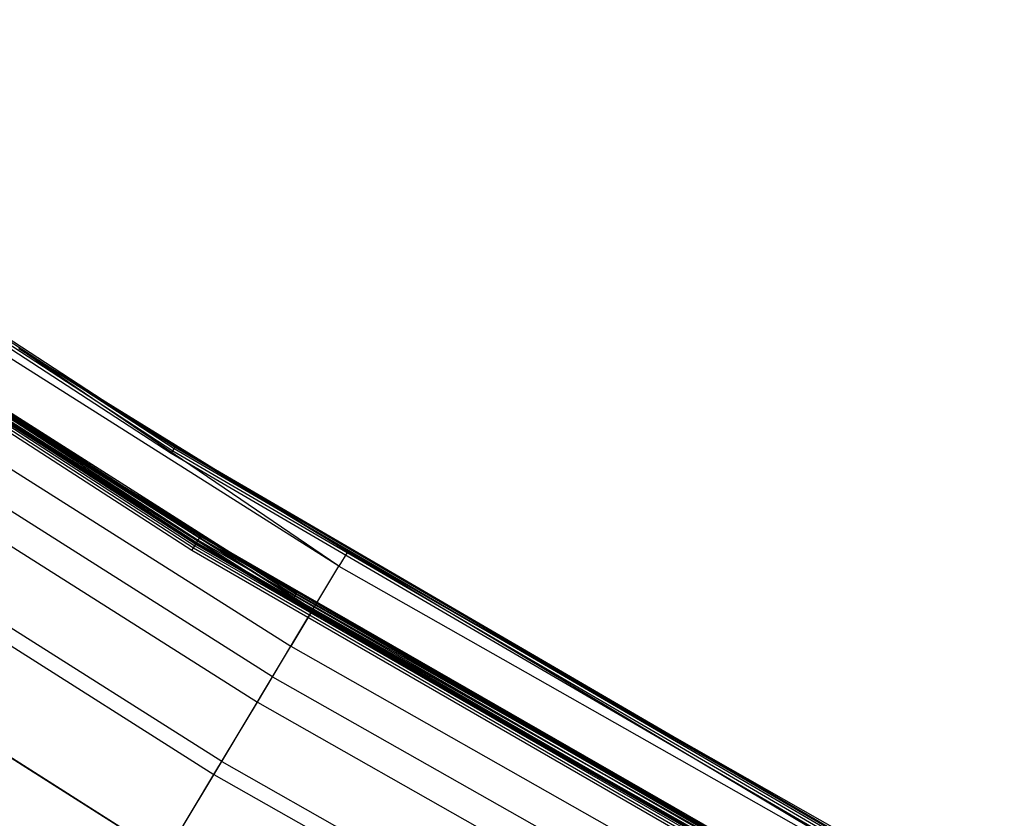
# Model space of a CAD drawing. Extents: x -390 to 397, y -401 to 400.
# Tile 101 of 192: x -200 to -176, y -326 to -307. Entities that reach past the tile are written whole.
import ezdxf

# ---------------------------------------------------------------- set-up
doc = ezdxf.new("R2010")
doc.units = 0
doc.header["$LTSCALE"] = 25.4
doc.layers.get('0').update_dxf_attribs({"linetype": 'CONTINUOUS'})

# ---------------------------------------------------------------- blocks, each defined once
blk = doc.blocks.new('FOURTY_ROUND_VII_ZWIS_STL')
at = {"color": 0}
for p, q in [((-211.584, -307.175, -894.015), (-195.878, -317.422, -894.015)), ((-211.584, -307.175, -894.015), (-195.878, -317.422, -894.015)), ((-211.547, -307.122, -894.059), (-195.844, -317.367, -894.059)), ((-211.547, -307.122, -894.059), (-195.844, -317.367, -894.059)), ((-211.523, -307.086, -894.123), (-195.821, -317.33, -894.123)), ((-211.523, -307.086, -894.123), (-195.821, -317.33, -894.123)), ((-195.918, -317.487, -894), (-211.628, -307.238, -894)), ((-195.918, -317.487, -894), (-211.628, -307.238, -894)), ((-211.045, -309.556, -929.051), (-195.348, -319.695, -929.051)), ((-211.045, -309.556, -929.051), (-195.348, -319.695, -929.051)), ((-211.02, -309.519, -929.108), (-195.325, -319.657, -929.108)), ((-211.02, -309.519, -929.108), (-195.325, -319.657, -929.108)), ((-211.009, -309.502, -929.178), (-195.314, -319.639, -929.178)), ((-211.009, -309.502, -929.178), (-195.314, -319.639, -929.178)), ((-210.999, -309.488, -902), (-195.305, -319.624, -902)), ((-195.305, -319.624, -927.5), (-210.999, -309.488, -927.5)), ((-195.305, -319.624, -927.5), (-210.999, -309.488, -927.5)), ((-210.999, -309.488, -902), (-195.305, -319.624, -902)), ((-195.305, -319.624, -900.5), (-210.999, -309.488, -900.5)), ((-195.305, -319.624, -900.5), (-210.999, -309.488, -900.5)), ((-210.956, -309.424, -927.485), (-195.265, -319.559, -927.485)), ((-210.956, -309.424, -927.485), (-195.265, -319.559, -927.485)), ((-210.956, -309.424, -902.015), (-195.265, -319.559, -902.015)), ((-210.956, -309.424, -902.015), (-195.265, -319.559, -902.015)), ((-210.956, -309.424, -900.485), (-195.265, -319.559, -900.485)), ((-210.956, -309.424, -900.485), (-195.265, -319.559, -900.485)), ((-210.919, -309.371, -927.441), (-195.231, -319.503, -927.441)), ((-210.919, -309.371, -927.441), (-195.231, -319.503, -927.441)), ((-210.919, -309.371, -902.059), (-195.231, -319.503, -902.059)), ((-210.919, -309.371, -902.059), (-195.231, -319.503, -902.059)), ((-210.919, -309.371, -900.441), (-195.231, -319.503, -900.441)), ((-210.919, -309.371, -900.441), (-195.231, -319.503, -900.441)), ((-210.895, -309.335, -927.377), (-195.208, -319.466, -927.377)), ((-210.895, -309.335, -927.377), (-195.208, -319.466, -927.377)), ((-210.895, -309.335, -902.123), (-195.208, -319.466, -902.123)), ((-210.895, -309.335, -902.123), (-195.208, -319.466, -902.123)), ((-210.895, -309.335, -900.377), (-195.208, -319.466, -900.377)), ((-210.895, -309.335, -900.377), (-195.208, -319.466, -900.377)), ((-195.417, -319.808, -929), (-211.121, -309.666, -929)), ((-195.417, -319.808, -929), (-211.121, -309.666, -929)), ((-211.08, -309.607, -929.013), (-195.38, -319.748, -929.013)), ((-211.08, -309.607, -929.013), (-195.38, -319.748, -929.013)), ((-191.897, -320.186, -930.127), (-207.382, -310.38, -930.127)), ((-191.897, -320.186, -930.127), (-207.382, -310.38, -930.127)), ((-193.017, -321.011, -895.5), (-208.86, -310.935, -895.5)), ((-193.017, -321.011, -895.5), (-208.86, -310.935, -895.5)), ((-208.817, -310.872, -895.515), (-192.977, -320.945, -895.515)), ((-208.817, -310.872, -895.515), (-192.977, -320.945, -895.515)), ((-208.781, -310.818, -895.559), (-192.944, -320.89, -895.559)), ((-208.781, -310.818, -895.559), (-192.944, -320.89, -895.559)), ((-208.757, -310.782, -895.624), (-192.921, -320.852, -895.624)), ((-208.757, -310.782, -895.624), (-192.921, -320.852, -895.624)), ((-192.518, -321.221, -932.496), (-208.052, -311.384, -932.496)), ((-192.518, -321.221, -932.496), (-208.052, -311.384, -932.496)), ((-192.569, -321.306, -929.25), (-208.107, -311.466, -929.25)), ((-208.107, -311.466, -929.25), (-195.314, -319.639, -929.178)), ((-208.107, -311.466, -929.25), (-195.314, -319.639, -929.178)), ((-192.569, -321.306, -929.25), (-208.107, -311.466, -929.25)), ((-208.625, -312.24, -931.349), (-193.047, -322.105, -931.349)), ((-208.625, -312.24, -931.349), (-193.047, -322.105, -931.349)), ((-193.485, -322.834, -934.377), (-209.097, -312.948, -934.377)), ((-193.485, -322.834, -934.377), (-209.097, -312.948, -934.377)), ((-209.491, -313.538, -933.034), (-193.849, -323.443, -933.034)), ((-209.491, -313.538, -933.034), (-193.849, -323.443, -933.034)), ((-194.703, -324.867, -935.584), (-210.414, -314.918, -935.584)), ((-194.703, -324.867, -935.584), (-210.414, -314.918, -935.584)), ((-195.813, -317.317, -894.2), (-199.564, -314.971, -894.2)), ((-199.564, -314.971, -894.2), (-195.821, -317.33, -894.123)), ((-199.564, -314.971, -894.2), (-195.821, -317.33, -894.123)), ((-199.564, -314.971, -894.2), (-191.683, -319.829, -927.5)), ((-191.683, -319.829, -927.5), (-199.564, -314.971, -927.5)), ((-195.813, -317.317, -894.2), (-199.564, -314.971, -894.2)), ((-199.564, -314.971, -894.2), (-191.683, -319.829, -927.5)), ((-191.683, -319.829, -927.5), (-199.564, -314.971, -927.5)), ((-191.897, -320.186, -930.127), (-199.564, -314.971, -927.5)), ((-191.897, -320.186, -930.127), (-199.564, -314.971, -927.5)), ((-210.614, -315.218, -934.123), (-194.889, -325.177, -934.123)), ((-210.614, -315.218, -934.123), (-194.889, -325.177, -934.123)), ((-200.367, -316.238, -895.7), (-192.914, -320.84, -895.7)), ((-192.921, -320.852, -895.624), (-200.367, -316.238, -895.7)), ((-192.921, -320.852, -895.624), (-200.367, -316.238, -895.7)), ((-195.2, -319.453, -927.3), (-200.367, -316.238, -927.3)), ((-200.367, -316.238, -927.3), (-195.208, -319.466, -927.377)), ((-200.367, -316.238, -927.3), (-195.208, -319.466, -927.377)), ((-195.2, -319.453, -902.2), (-200.367, -316.238, -902.2)), ((-195.2, -319.453, -927.3), (-200.367, -316.238, -927.3)), ((-195.208, -319.466, -902.123), (-200.367, -316.238, -902.2)), ((-195.2, -319.453, -902.2), (-200.367, -316.238, -902.2)), ((-195.208, -319.466, -902.123), (-200.367, -316.238, -902.2)), ((-195.2, -319.453, -900.3), (-200.367, -316.238, -900.3)), ((-200.367, -316.238, -900.3), (-195.208, -319.466, -900.377)), ((-200.367, -316.238, -900.3), (-195.208, -319.466, -900.377)), ((-192.914, -320.84, -895.7), (-200.367, -316.238, -900.3)), ((-195.2, -319.453, -900.3), (-200.367, -316.238, -900.3)), ((-192.914, -320.84, -895.7), (-200.367, -316.238, -900.3)), ((-200.367, -316.238, -895.7), (-192.914, -320.84, -895.7)), ((-196.053, -327.12, -936), (-211.873, -317.102, -936)), ((-196.053, -327.12, -936), (-211.873, -317.102, -936)), ((-211.873, -317.102, -934.5), (-196.053, -327.12, -934.5)), ((-211.873, -317.102, -934.5), (-196.053, -327.12, -934.5)), ((-195.844, -317.367, -894.059), (-195.821, -317.33, -894.123)), ((-195.844, -317.367, -894.059), (-195.821, -317.33, -894.123)), ((-195.813, -317.317, -894.2), (-195.821, -317.33, -894.123)), ((-195.813, -317.317, -894.2), (-195.821, -317.33, -894.123)), ((-195.821, -317.33, -894.123), (-179.624, -326.772, -894.123)), ((-195.821, -317.33, -894.123), (-179.624, -326.772, -894.123)), ((-179.617, -326.758, -894.2), (-195.813, -317.317, -894.2)), ((-195.813, -317.317, -894.2), (-191.683, -319.829, -927.5)), ((-195.813, -317.317, -894.2), (-191.683, -319.829, -927.5)), ((-179.617, -326.758, -894.2), (-195.813, -317.317, -894.2)), ((-195.918, -317.487, -894), (-195.878, -317.422, -894.015)), ((-195.918, -317.487, -894), (-195.878, -317.422, -894.015)), ((-179.713, -326.934, -894), (-195.918, -317.487, -894)), ((-179.713, -326.934, -894), (-195.918, -317.487, -894)), ((-195.878, -317.422, -894.015), (-195.844, -317.367, -894.059)), ((-195.878, -317.422, -894.015), (-195.844, -317.367, -894.059)), ((-195.878, -317.422, -894.015), (-179.676, -326.867, -894.015)), ((-195.878, -317.422, -894.015), (-179.676, -326.867, -894.015)), ((-195.844, -317.367, -894.059), (-179.645, -326.81, -894.059)), ((-195.844, -317.367, -894.059), (-179.645, -326.81, -894.059)), ((-195.231, -319.503, -927.441), (-195.208, -319.466, -927.377)), ((-195.231, -319.503, -927.441), (-195.208, -319.466, -927.377)), ((-195.231, -319.503, -902.059), (-195.208, -319.466, -902.123)), ((-195.231, -319.503, -902.059), (-195.208, -319.466, -902.123)), ((-195.231, -319.503, -900.441), (-195.208, -319.466, -900.377)), ((-195.231, -319.503, -900.441), (-195.208, -319.466, -900.377)), ((-195.2, -319.453, -927.3), (-195.208, -319.466, -927.377)), ((-195.2, -319.453, -927.3), (-195.208, -319.466, -927.377)), ((-195.208, -319.466, -902.123), (-195.2, -319.453, -902.2)), ((-195.208, -319.466, -902.123), (-195.2, -319.453, -902.2)), ((-195.2, -319.453, -900.3), (-195.208, -319.466, -900.377)), ((-195.2, -319.453, -900.3), (-195.208, -319.466, -900.377)), ((-195.208, -319.466, -927.377), (-179.036, -328.803, -927.377)), ((-195.208, -319.466, -927.377), (-179.036, -328.803, -927.377)), ((-195.208, -319.466, -902.123), (-179.036, -328.803, -902.123)), ((-195.208, -319.466, -902.123), (-179.036, -328.803, -902.123)), ((-195.208, -319.466, -900.377), (-179.036, -328.803, -900.377)), ((-195.208, -319.466, -900.377), (-179.036, -328.803, -900.377)), ((-179.029, -328.79, -927.3), (-195.2, -319.453, -927.3)), ((-179.029, -328.79, -902.2), (-195.2, -319.453, -902.2)), ((-195.2, -319.453, -902.2), (-195.2, -319.453, -927.3)), ((-179.029, -328.79, -927.3), (-195.2, -319.453, -927.3)), ((-195.2, -319.453, -902.2), (-195.2, -319.453, -927.3)), ((-179.029, -328.79, -902.2), (-195.2, -319.453, -902.2)), ((-179.029, -328.79, -900.3), (-195.2, -319.453, -900.3)), ((-177.553, -329.59, -895.7), (-195.2, -319.453, -900.3)), ((-179.029, -328.79, -900.3), (-195.2, -319.453, -900.3)), ((-177.553, -329.59, -895.7), (-195.2, -319.453, -900.3)), ((-192.914, -320.84, -895.7), (-195.2, -319.453, -900.3)), ((-192.914, -320.84, -895.7), (-195.2, -319.453, -900.3)), ((-195.38, -319.748, -929.013), (-195.348, -319.695, -929.051)), ((-195.38, -319.748, -929.013), (-195.348, -319.695, -929.051)), ((-195.348, -319.695, -929.051), (-195.325, -319.657, -929.108)), ((-195.348, -319.695, -929.051), (-195.325, -319.657, -929.108)), ((-195.348, -319.695, -929.051), (-179.164, -329.038, -929.051)), ((-195.348, -319.695, -929.051), (-179.164, -329.038, -929.051)), ((-195.325, -319.657, -929.108), (-195.314, -319.639, -929.178)), ((-195.325, -319.657, -929.108), (-195.314, -319.639, -929.178)), ((-195.325, -319.657, -929.108), (-179.143, -328.999, -929.108)), ((-195.325, -319.657, -929.108), (-179.143, -328.999, -929.108)), ((-195.314, -319.639, -929.178), (-179.133, -328.981, -929.178)), ((-192.569, -321.306, -929.25), (-195.314, -319.639, -929.178)), ((-192.569, -321.306, -929.25), (-195.314, -319.639, -929.178)), ((-195.314, -319.639, -929.178), (-179.133, -328.981, -929.178)), ((-195.305, -319.624, -927.5), (-195.265, -319.559, -927.485)), ((-195.305, -319.624, -927.5), (-195.265, -319.559, -927.485)), ((-195.305, -319.624, -902), (-195.265, -319.559, -902.015)), ((-195.305, -319.624, -902), (-195.265, -319.559, -902.015)), ((-195.305, -319.624, -900.5), (-195.265, -319.559, -900.485)), ((-195.305, -319.624, -900.5), (-195.265, -319.559, -900.485)), ((-195.305, -319.624, -902), (-179.125, -328.966, -902)), ((-179.125, -328.966, -927.5), (-195.305, -319.624, -927.5)), ((-179.125, -328.966, -927.5), (-195.305, -319.624, -927.5)), ((-195.305, -319.624, -902), (-179.125, -328.966, -902)), ((-179.125, -328.966, -900.5), (-195.305, -319.624, -900.5)), ((-179.125, -328.966, -900.5), (-195.305, -319.624, -900.5)), ((-195.265, -319.559, -927.485), (-195.231, -319.503, -927.441)), ((-195.265, -319.559, -927.485), (-195.231, -319.503, -927.441)), ((-195.265, -319.559, -902.015), (-195.231, -319.503, -902.059)), ((-195.265, -319.559, -902.015), (-195.231, -319.503, -902.059)), ((-195.265, -319.559, -900.485), (-195.231, -319.503, -900.441)), ((-195.265, -319.559, -900.485), (-195.231, -319.503, -900.441)), ((-195.265, -319.559, -927.485), (-179.088, -328.898, -927.485)), ((-195.265, -319.559, -927.485), (-179.088, -328.898, -927.485)), ((-195.265, -319.559, -902.015), (-179.088, -328.898, -902.015)), ((-195.265, -319.559, -902.015), (-179.088, -328.898, -902.015)), ((-195.265, -319.559, -900.485), (-179.088, -328.898, -900.485)), ((-195.265, -319.559, -900.485), (-179.088, -328.898, -900.485)), ((-195.231, -319.503, -927.441), (-179.057, -328.841, -927.441)), ((-195.231, -319.503, -927.441), (-179.057, -328.841, -927.441)), ((-195.231, -319.503, -902.059), (-179.057, -328.841, -902.059)), ((-195.231, -319.503, -902.059), (-179.057, -328.841, -902.059)), ((-195.231, -319.503, -900.441), (-179.057, -328.841, -900.441)), ((-195.231, -319.503, -900.441), (-179.057, -328.841, -900.441)), ((-195.417, -319.808, -929), (-195.38, -319.748, -929.013)), ((-195.417, -319.808, -929), (-195.38, -319.748, -929.013)), ((-179.228, -329.155, -929), (-195.417, -319.808, -929)), ((-179.228, -329.155, -929), (-195.417, -319.808, -929)), ((-195.38, -319.748, -929.013), (-179.194, -329.093, -929.013)), ((-195.38, -319.748, -929.013), (-179.194, -329.093, -929.013)), ((-191.683, -319.829, -927.5), (-191.897, -320.186, -930.127)), ((-191.683, -319.829, -927.5), (-191.897, -320.186, -930.127)), ((-179.617, -326.758, -894.2), (-191.683, -319.829, -927.5)), ((-179.617, -326.758, -894.2), (-191.683, -319.829, -927.5)), ((-176.841, -328.269, -927.5), (-191.683, -319.829, -927.5)), ((-191.683, -319.829, -927.5), (-175.95, -329.22, -930.127)), ((-191.683, -319.829, -927.5), (-175.95, -329.22, -930.127)), ((-176.841, -328.269, -927.5), (-191.683, -319.829, -927.5)), ((-192.518, -321.221, -932.496), (-191.897, -320.186, -930.127)), ((-192.518, -321.221, -932.496), (-191.897, -320.186, -930.127)), ((-191.897, -320.186, -930.127), (-175.95, -329.22, -930.127)), ((-191.897, -320.186, -930.127), (-175.95, -329.22, -930.127)), ((-192.944, -320.89, -895.559), (-192.921, -320.852, -895.624)), ((-192.944, -320.89, -895.559), (-192.921, -320.852, -895.624)), ((-192.914, -320.84, -895.7), (-192.921, -320.852, -895.624)), ((-192.914, -320.84, -895.7), (-192.921, -320.852, -895.624)), ((-176.622, -330.156, -895.559), (-192.921, -320.852, -895.624)), ((-192.921, -320.852, -895.624), (-176.602, -330.118, -895.623)), ((-177.553, -329.59, -895.7), (-192.921, -320.852, -895.624)), ((-177.553, -329.59, -895.7), (-192.921, -320.852, -895.624)), ((-192.921, -320.852, -895.624), (-176.602, -330.118, -895.623)), ((-176.622, -330.156, -895.559), (-192.921, -320.852, -895.624)), ((-192.914, -320.84, -895.7), (-177.553, -329.59, -895.7)), ((-192.914, -320.84, -895.7), (-177.553, -329.59, -895.7)), ((-193.017, -321.011, -895.5), (-192.977, -320.945, -895.515)), ((-193.017, -321.011, -895.5), (-192.977, -320.945, -895.515)), ((-176.689, -330.281, -895.5), (-193.017, -321.011, -895.5)), ((-176.689, -330.281, -895.5), (-193.017, -321.011, -895.5)), ((-192.977, -320.945, -895.515), (-192.944, -320.89, -895.559)), ((-192.977, -320.945, -895.515), (-192.944, -320.89, -895.559)), ((-192.977, -320.945, -895.515), (-176.653, -330.213, -895.515)), ((-192.977, -320.945, -895.515), (-176.653, -330.213, -895.515)), ((-192.944, -320.89, -895.559), (-176.622, -330.156, -895.559)), ((-192.944, -320.89, -895.559), (-176.622, -330.156, -895.559)), ((-193.485, -322.834, -934.377), (-192.518, -321.221, -932.496)), ((-193.485, -322.834, -934.377), (-192.518, -321.221, -932.496)), ((-192.569, -321.306, -929.25), (-193.047, -322.105, -931.349)), ((-192.569, -321.306, -929.25), (-193.047, -322.105, -931.349)), ((-176.566, -330.372, -929.25), (-192.569, -321.306, -929.25)), ((-192.569, -321.306, -929.25), (-179.133, -328.981, -929.178)), ((-192.569, -321.306, -929.25), (-179.133, -328.981, -929.178)), ((-176.566, -330.372, -929.25), (-192.569, -321.306, -929.25)), ((-192.518, -321.221, -932.496), (-176.519, -330.284, -932.496)), ((-192.518, -321.221, -932.496), (-176.519, -330.284, -932.496)), ((-193.849, -323.443, -933.034), (-193.047, -322.105, -931.349)), ((-193.849, -323.443, -933.034), (-193.047, -322.105, -931.349)), ((-193.047, -322.105, -931.349), (-177.005, -331.193, -931.349)), ((-193.047, -322.105, -931.349), (-177.005, -331.193, -931.349)), ((-194.703, -324.867, -935.584), (-193.485, -322.834, -934.377)), ((-194.703, -324.867, -935.584), (-193.485, -322.834, -934.377)), ((-193.485, -322.834, -934.377), (-177.406, -331.943, -934.377)), ((-193.485, -322.834, -934.377), (-177.406, -331.943, -934.377)), ((-194.889, -325.177, -934.123), (-193.849, -323.443, -933.034)), ((-194.889, -325.177, -934.123), (-193.849, -323.443, -933.034)), ((-193.849, -323.443, -933.034), (-177.74, -332.569, -933.034)), ((-193.849, -323.443, -933.034), (-177.74, -332.569, -933.034)), ((-196.053, -327.12, -936), (-194.703, -324.867, -935.584)), ((-196.053, -327.12, -936), (-194.703, -324.867, -935.584)), ((-194.703, -324.867, -935.584), (-178.523, -334.033, -935.584)), ((-194.703, -324.867, -935.584), (-178.523, -334.033, -935.584)), ((-196.053, -327.12, -934.5), (-194.889, -325.177, -934.123)), ((-196.053, -327.12, -934.5), (-194.889, -325.177, -934.123)), ((-194.889, -325.177, -934.123), (-178.693, -334.351, -934.123)), ((-194.889, -325.177, -934.123), (-178.693, -334.351, -934.123))]:
    blk.add_line(p, q, dxfattribs=at)

msp = doc.modelspace()

# ---------------------------------------------------------------- block references
at = {"color": 250}
msp.add_blockref('FOURTY_ROUND_VII_ZWIS_STL', (0, 0), dxfattribs=at)

doc.saveas('drawing.dxf')
